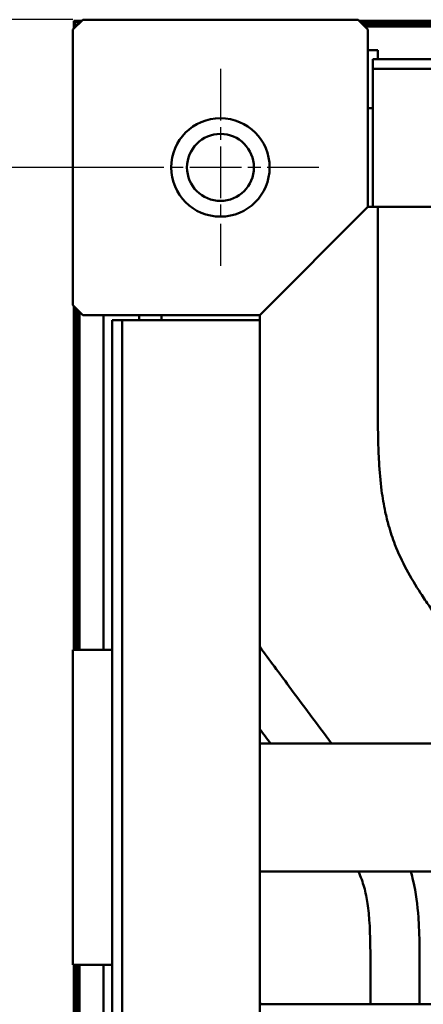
# Model space of a CAD drawing. Header units: millimetres. Extents: x 0 to 4584, y -120 to 1188.
# Tile 49 of 105: x 245 to 286, y 977 to 1077. Entities that reach past the tile are written whole.
import ezdxf

# ---------------------------------------------------------------- set-up
doc = ezdxf.new("R2010")
doc.units = ezdxf.units.MM
doc.header["$LTSCALE"] = 2
doc.linetypes.add('CHAIN', pattern=[0.3543, 0.2362, -0.0295, 0.0591, -0.0295])
for name, color, linetype, lineweight in [('Bemaßung (ISO)', 7, 'Continuous', 25), ('Mittelpunktmarkierung (ISO)', 7, 'Continuous', 25), ('Sichtbar (ISO)', 7, 'Continuous', 50)]:
    doc.layers.add(name, color=color, linetype=linetype, lineweight=lineweight)
doc.styles.add('Notiztext (DIN)', font='isocpeur.ttf')
doc.dimstyles.new('Standard (DIN)', dxfattribs={"dimscale": 2, "dimtxt": 3.5, "dimasz": 2.5, "dimexe": 2, "dimexo": 0.5, "dimgap": 0.5, "dimtad": 1, "dimrnd": 1e-08, "dimtxsty": 'Notiztext (DIN)', "dimcen": 0.09, "dimdle": 10, "dimclrd": 256, "dimclre": 256, "dimclrt": 256, "dimadec": 0, "dimazin": 0, "dimtfac": 1, "dimtmove": 0, "dimatfit": 3, "dimfxl": 1, "dimtolj": 1, "dimtzin": 0, "dimlwd": -1, "dimlwe": -1, "dimarcsym": 0})

# ---------------------------------------------------------------- blocks, each defined once
blk = doc.blocks.new('*D15')
at = {"layer": 'Bemaßung (ISO)', "transparency": 16777216}
for p, q in [((250.38, 1077.41), (206.53, 1077.41)), ((210.53, 1072.41), (210.53, 582.41)), ((250.38, 577.41), (206.53, 577.41))]:
    blk.add_line(p, q, dxfattribs=at)
for points in [[(209.7, 1072.41), (211.36, 1072.41), (210.53, 1077.41)], [(209.7, 582.41), (211.36, 582.41), (210.53, 577.41)]]:
    blk.add_solid(points, dxfattribs=at)
at = {"layer": 'Defpoints', "color": 0, "transparency": 16777216}
for p in [(251.38, 1077.41), (210.53, 577.41), (251.38, 577.41)]:
    blk.add_point(p, dxfattribs=at)
at = {"layer": 'Bemaßung (ISO)', "transparency": 16777216, "insert": (202.53, 820.74), "char_height": 7, "attachment_point": 1, "rotation": 90, "style": 'Notiztext (DIN)'}
blk.add_mtext('\\A1;500', dxfattribs=at)
blk = doc.blocks.new('*D16')
at = {"layer": 'Bemaßung (ISO)', "transparency": 16777216}
for p, q in [((259.38, 1062.41), (220.53, 1062.41)), ((224.53, 1057.41), (224.53, 597.41)), ((259.38, 592.41), (220.53, 592.41))]:
    blk.add_line(p, q, dxfattribs=at)
for points in [[(223.7, 1057.41), (225.36, 1057.41), (224.53, 1062.41)], [(223.7, 597.41), (225.36, 597.41), (224.53, 592.41)]]:
    blk.add_solid(points, dxfattribs=at)
at = {"layer": 'Defpoints', "color": 0, "transparency": 16777216}
for p in [(260.38, 1062.41), (224.53, 592.41), (260.38, 592.41)]:
    blk.add_point(p, dxfattribs=at)
at = {"layer": 'Bemaßung (ISO)', "transparency": 16777216, "insert": (216.53, 820.43), "char_height": 7, "attachment_point": 1, "rotation": 90, "style": 'Notiztext (DIN)'}
blk.add_mtext('\\A1;470', dxfattribs=at)

msp = doc.modelspace()

# ---------------------------------------------------------------- linework, layer by layer
at = {"layer": 'Mittelpunktmarkierung (ISO)', "linetype": 'CHAIN', "ltscale": 11.111974}
for p, q in [((265.378, 1072.4063), (265.378, 1052.4063)), ((275.378, 1062.4063), (255.378, 1062.4063))]:
    msp.add_line(p, q, dxfattribs=at)
at = {"layer": 'Sichtbar (ISO)'}
for p, q in [((250.378, 1076.4063), (251.378, 1077.4063)), ((250.478, 1076.5063), (250.478, 1077.3063)), ((250.478, 1077.3063), (251.278, 1077.3063)), ((250.6177, 1077.1666), (250.478, 1077.3063)), ((250.478, 1077.3063), (251.278, 1077.3063)), ((250.478, 1076.5063), (250.478, 1077.3063)), ((250.6177, 1077.1666), (251.1384, 1077.1666)), ((250.6177, 1076.646), (250.6177, 1077.1666)), ((251.378, 1077.4063), (279.378, 1077.4063)), ((279.378, 1077.4063), (280.378, 1076.4063)), ((279.478, 1077.3063), (329.378, 1077.3063)), ((279.478, 1077.3063), (329.378, 1077.3063)), ((279.6177, 1077.1666), (329.378, 1077.1666)), ((250.378, 1048.4063), (250.378, 1076.4063)), ((250.8178, 1076.8461), (250.8178, 1076.9665)), ((250.8178, 1076.9665), (250.9382, 1076.9665)), ((250.878, 1076.9063), (250.8178, 1076.9665)), ((279.8178, 1076.9665), (329.378, 1076.9665)), ((280.0623, 1076.7221), (329.378, 1076.7221)), ((280.378, 1058.4063), (280.378, 1076.4063)), ((281.378, 1074.3063), (280.378, 1074.3063)), ((281.378, 1073.4063), (281.378, 1074.3063)), ((280.878, 1073.4063), (280.878, 1072.4063)), ((280.878, 1073.4063), (416.378, 1073.4063)), ((280.878, 1058.4063), (280.878, 1072.4063)), ((280.878, 1072.4063), (416.378, 1072.4063)), ((280.378, 1068.4063), (280.878, 1068.4063)), ((280.378, 1058.4063), (269.378, 1047.4063)), ((280.878, 1058.4063), (280.378, 1058.4063)), ((416.378, 1058.4063), (280.878, 1058.4063)), ((281.378, 1039.3056), (281.378, 1058.4063)), ((251.378, 1047.4063), (250.378, 1048.4063)), ((250.478, 1013.4063), (250.478, 1048.3063)), ((250.478, 1013.4063), (250.478, 1048.3063)), ((250.6177, 1013.4063), (250.6177, 1048.1666)), ((250.8178, 1013.4063), (250.8178, 1047.9665)), ((251.0623, 1013.4063), (251.0623, 1047.7221)), ((251.378, 1047.4063), (269.378, 1047.4063)), ((253.478, 1047.4063), (253.478, 1013.4063)), ((257.128, 1046.9063), (257.128, 1047.4063)), ((259.378, 1046.9063), (259.378, 1047.4063)), ((269.378, 1047.4063), (269.378, 1046.9063)), ((254.378, 1046.9063), (254.378, 607.9063)), ((255.378, 1046.9063), (254.378, 1046.9063)), ((255.378, 1046.9063), (255.378, 607.9063)), ((255.378, 1046.9063), (269.378, 1046.9063)), ((269.378, 607.9063), (269.378, 1046.9063)), ((250.378, 1013.4063), (254.378, 1013.4063)), ((250.378, 1009.4063), (250.378, 1013.4063)), ((250.378, 985.4063), (250.378, 1009.4063)), ((294.778, 1003.9063), (269.378, 1003.9063)), ((294.778, 990.9063), (269.378, 990.9063)), ((250.378, 981.4063), (250.378, 985.4063)), ((254.378, 981.4063), (250.378, 981.4063)), ((250.478, 827.5063), (250.478, 981.4063)), ((250.478, 827.5063), (250.478, 981.4063)), ((250.6177, 827.646), (250.6177, 981.4063)), ((250.8178, 827.8461), (250.8178, 981.4063)), ((251.0623, 828.0906), (251.0623, 981.4063)), ((253.478, 981.4063), (253.478, 830.5063)), ((280.628, 977.4063), (280.628, 980.1552)), ((285.628, 980.1552), (285.628, 977.4063)), ((269.378, 977.4063), (324.4496, 977.4063))]:
    msp.add_line(p, q, dxfattribs=at)
for radius in [5, 3.4]:
    msp.add_circle((265.378, 1062.4063), radius, dxfattribs=at)
msp.add_arc((265.998, 968.0313), 10.0595, 68.741808, 70.366567, dxfattribs=at)
for points, knots in [([(294.778, 1006.7929), (292.7339, 1009.5298), (290.6876, 1012.265), (288.6575, 1015.0125), (287.9687, 1015.9448), (287.2817, 1016.8785), (286.6208, 1017.8304), (286.3158, 1018.2697), (286.0164, 1018.7129), (285.7253, 1019.1616), (285.2198, 1019.941), (284.7396, 1020.7369), (284.3021, 1021.5559), (283.8598, 1022.384), (283.4612, 1023.2358), (283.1207, 1024.1103), (282.8765, 1024.7378), (282.6622, 1025.3769), (282.4792, 1026.0248), (282.3479, 1026.4895), (282.2327, 1026.9588), (282.1318, 1027.431), (281.9787, 1028.1472), (281.8586, 1028.8703), (281.7635, 1029.5965), (281.6381, 1030.5546), (281.5565, 1031.518), (281.5009, 1032.4826), (281.4569, 1033.2458), (281.4292, 1034.0097), (281.4112, 1034.7738), (281.3756, 1036.284), (281.378, 1037.7949), (281.378, 1039.3056)], [0.42260901, 0.42260901, 0.42260901, 0.42260901, 0.585412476, 0.585412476, 0.585412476, 0.640654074, 0.640654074, 0.640654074, 0.666147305, 0.666147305, 0.666147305, 0.710426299, 0.710426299, 0.710426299, 0.755194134, 0.755194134, 0.755194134, 0.787313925, 0.787313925, 0.787313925, 0.810357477, 0.810357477, 0.810357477, 0.845306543, 0.845306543, 0.845306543, 0.891421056, 0.891421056, 0.891421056, 0.927900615, 0.927900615, 0.927900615, 1, 1, 1, 1]), ([(269.378, 1013.7027), (270.3662, 1012.3714), (271.3558, 1011.041), (272.3473, 1009.7121), (273.7917, 1007.7763), (275.2402, 1005.8435), (276.6828, 1003.9063)], [0.265239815, 0.265239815, 0.265239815, 0.265239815, 0.360342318, 0.360342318, 0.360342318, 0.49888135, 0.49888135, 0.49888135, 0.49888135]), ([(280.628, 980.1552), (280.628, 981.5279), (280.6308, 982.9009), (280.5906, 984.2731), (280.5768, 984.7462), (280.5579, 985.2191), (280.5285, 985.6915), (280.4881, 986.3434), (280.4278, 986.9941), (280.3313, 987.6402), (280.2481, 988.1976), (280.1379, 988.7515), (279.9858, 989.2939), (279.8377, 989.8223), (279.6497, 990.3398), (279.4308, 990.8434), (279.4217, 990.8644), (279.4125, 990.8854), (279.4033, 990.9063)], [0, 0, 0, 0, 0.065517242, 0.065517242, 0.065517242, 0.08810313, 0.08810313, 0.08810313, 0.119275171, 0.119275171, 0.119275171, 0.146162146, 0.146162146, 0.146162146, 0.172356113, 0.172356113, 0.172356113, 0.173447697, 0.173447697, 0.173447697, 0.173447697]), ([(284.7217, 990.9063), (284.8154, 990.5911), (284.9, 990.2731), (284.9753, 989.9532), (285.2638, 988.7283), (285.4178, 987.4758), (285.5046, 986.2204), (285.552, 985.5345), (285.5793, 984.8477), (285.5968, 984.1606), (285.6309, 982.8261), (285.628, 981.4904), (285.628, 980.1552)], [0.792683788, 0.792683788, 0.792683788, 0.792683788, 0.811555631, 0.811555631, 0.811555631, 0.883819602, 0.883819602, 0.883819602, 0.923304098, 0.923304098, 0.923304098, 1, 1, 1, 1])]:
    msp.add_open_spline(points, degree=3, knots=knots, dxfattribs=at)
msp.add_open_spline([(270.4523, 1003.9063), (270.0942, 1004.3857), (269.7361, 1004.865), (269.378, 1005.3444)], degree=3, dxfattribs=at)

# ---------------------------------------------------------------- dimensions: what is measured, and where the dimension line sits
at = {"layer": 'Bemaßung (ISO)'}
for base, p1, p2, angle, picture, middle in [((210.5292, 577.4063), (251.378, 1077.4063), (251.378, 577.4063), 270, '*D15', (210.5292, 827.3863)), ((224.5292, 592.4063), (260.378, 1062.4063), (260.378, 592.4063), 90, '*D16', (224.5292, 827.4263))]:
    dim = msp.add_linear_dim(base=base, p1=p1, p2=p2, angle=angle, dimstyle='Standard (DIN)', override={"dimgap": 0.5, "dimdec": 2, "dimtol": 0, "dimlim": 0, "dimtp": 0, "dimtm": 0, "dimtdec": 2, "dimtofl": 0, "dimatfit": 1}, dxfattribs=at)
    dim.commit()
    dim.dimension.update_dxf_attribs({"geometry": picture, "text_midpoint": middle, "dimtype": 160})

doc.saveas('drawing.dxf')
